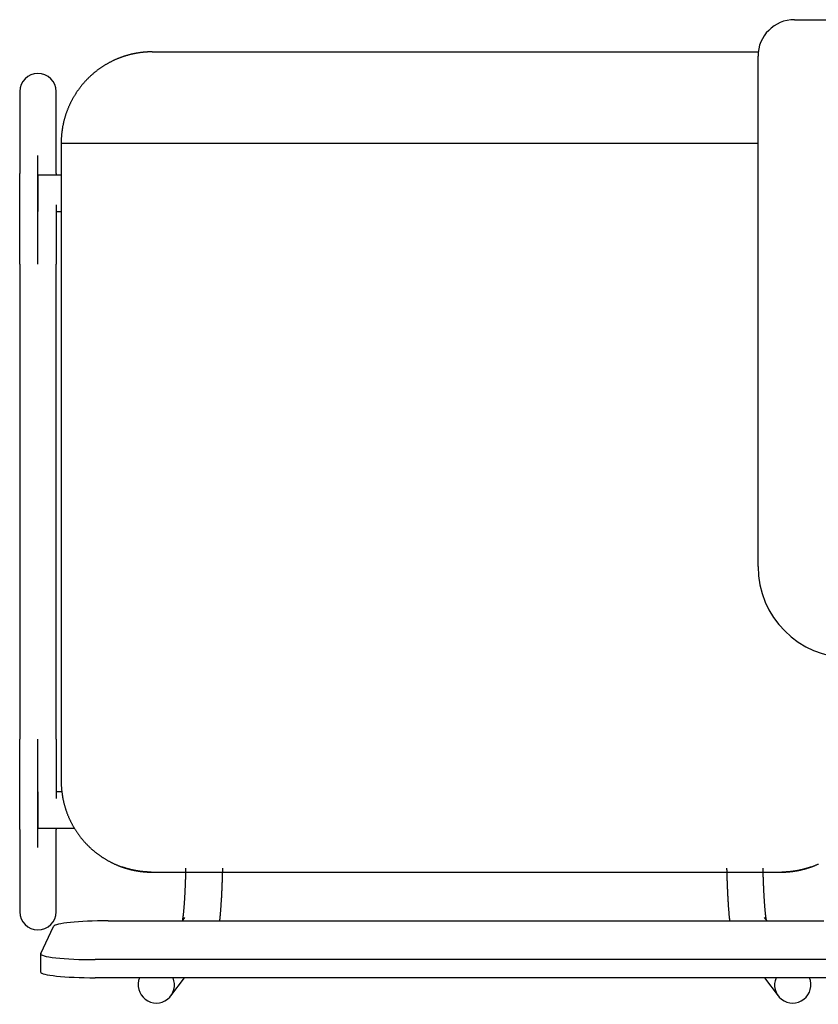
# Model space of a CAD drawing. Header units: metres. Extents: x -1 to 438, y -6 to 53.
# Tile 93 of 149: x 417.082 to 417.52, y 14.191 to 14.731. Entities that reach past the tile are written whole.
import ezdxf

# ---------------------------------------------------------------- set-up
doc = ezdxf.new("R2010")
doc.units = ezdxf.units.M
doc.linetypes.add('CONTINUA', pattern=[0])
doc.layers.add('PA MOBLES ACTUAL', color=7, linetype='CONTINUA', lineweight=25)

msp = doc.modelspace()

# ---------------------------------------------------------------- linework, layer by layer
at = {"layer": 'PA MOBLES ACTUAL', "color": 180, "transparency": 33554687}
for p, q in [((417.50718, 14.73083), (417.76718, 14.73083)), ((417.15469, 14.71318), (417.48732, 14.71318)), ((417.48718, 14.43083), (417.48718, 14.71083)), ((417.08192, 14.69144), (417.08192, 14.64638)), ((417.10192, 14.64638), (417.10192, 14.69144)), ((417.10469, 14.66318), (417.48718, 14.66318)), ((417.10469, 14.66318), (417.10469, 14.31317)), ((417.09192, 14.59668), (417.09192, 14.65626)), ((417.09192, 14.64557), (417.09192, 14.62557)), ((417.10469, 14.64557), (417.09192, 14.64557)), ((417.10192, 14.62557), (417.10469, 14.62557)), ((417.08192, 14.59668), (417.08192, 14.33619)), ((417.10192, 14.33619), (417.10192, 14.59668)), ((417.09192, 14.27662), (417.09192, 14.33619)), ((417.09192, 14.30731), (417.09192, 14.28731)), ((417.10504, 14.30731), (417.10192, 14.30731)), ((417.09192, 14.28731), (417.1119, 14.28731)), ((417.08192, 14.28649), (417.08192, 14.24144)), ((417.10192, 14.24144), (417.10192, 14.28649)), ((417.15412, 14.26318), (417.50027, 14.26318)), ((417.15412, 14.26318), (417.50027, 14.26318)), ((417.09347, 14.21852), (417.10047, 14.23343)), ((417.13043, 14.23646), (417.52336, 14.23646)), ((417.1724, 14.23824), (417.17105, 14.23646)), ((417.49213, 14.23646), (417.49077, 14.23824)), ((417.09343, 14.21837), (417.09343, 14.20842)), ((417.53036, 14.21517), (417.12343, 14.21517)), ((417.53036, 14.20523), (417.12343, 14.20523)), ((417.16488, 14.19528), (417.17244, 14.20523)), ((417.49074, 14.20523), (417.4983, 14.19528))]:
    msp.add_line(p, q, dxfattribs=at)
for points in [[(417.14277, 14.71173), (417.14252, 14.71167), (417.14227, 14.71161), (417.14202, 14.71154), (417.14177, 14.71148), (417.14152, 14.71141), (417.14127, 14.71134), (417.14102, 14.71127), (417.14077, 14.7112), (417.14052, 14.71113), (417.14027, 14.71105), (417.14003, 14.71098), (417.13978, 14.7109), (417.13953, 14.71082), (417.13928, 14.71074), (417.13904, 14.71066), (417.13879, 14.71058), (417.13854, 14.7105), (417.1383, 14.71041), (417.13805, 14.71033), (417.13781, 14.71024), (417.13757, 14.71015), (417.13732, 14.71006), (417.13708, 14.70997), (417.13684, 14.70988), (417.13659, 14.70979), (417.13635, 14.70969), (417.13611, 14.70959), (417.13587, 14.7095), (417.13563, 14.7094), (417.13539, 14.7093), (417.13508, 14.70917), (417.13478, 14.70904), (417.13447, 14.7089), (417.13417, 14.70877), (417.13386, 14.70863), (417.13356, 14.70849), (417.13326, 14.70835), (417.13296, 14.7082), (417.13266, 14.70806), (417.13236, 14.70791), (417.13206, 14.70776), (417.13177, 14.70761), (417.13147, 14.70746), (417.13118, 14.7073), (417.13089, 14.70714), (417.1306, 14.70699), (417.13031, 14.70682), (417.13002, 14.70666), (417.12973, 14.7065), (417.12944, 14.70633), (417.12916, 14.70616), (417.12887, 14.70599), (417.12859, 14.70582), (417.12831, 14.70565), (417.12803, 14.70547), (417.12775, 14.7053), (417.12748, 14.70512), (417.1272, 14.70494), (417.12693, 14.70476), (417.12666, 14.70458), (417.12638, 14.70439), (417.12612, 14.7042), (417.12585, 14.70402), (417.12558, 14.70383), (417.12532, 14.70364), (417.12505, 14.70344), (417.12479, 14.70325), (417.12453, 14.70305), (417.12427, 14.70286), (417.12402, 14.70266), (417.12376, 14.70246), (417.12351, 14.70226), (417.12326, 14.70206), (417.12301, 14.70185), (417.12276, 14.70165), (417.12251, 14.70144), (417.12227, 14.70124), (417.12202, 14.70103), (417.12178, 14.70082), (417.12154, 14.70061), (417.1213, 14.70039), (417.12107, 14.70018), (417.12083, 14.69997), (417.1206, 14.69975), (417.12037, 14.69954), (417.12014, 14.69932), (417.11992, 14.6991), (417.11969, 14.69888), (417.11947, 14.69866), (417.11925, 14.69844), (417.11903, 14.69822), (417.11881, 14.698), (417.11859, 14.69777), (417.11838, 14.69755), (417.11817, 14.69732), (417.11795, 14.69709), (417.11774, 14.69686), (417.11753, 14.69662), (417.11732, 14.69639), (417.11711, 14.69615), (417.1169, 14.69591), (417.11669, 14.69567), (417.11649, 14.69543), (417.11628, 14.69519), (417.11608, 14.69494), (417.11588, 14.69469), (417.11568, 14.69444), (417.11548, 14.69419), (417.11528, 14.69394), (417.11508, 14.69369), (417.11489, 14.69343), (417.11469, 14.69317), (417.1145, 14.69291), (417.11431, 14.69265), (417.11412, 14.69239), (417.11393, 14.69213), (417.11374, 14.69186), (417.11356, 14.6916), (417.11337, 14.69133), (417.11319, 14.69106), (417.11301, 14.69079), (417.11283, 14.69051), (417.11265, 14.69024), (417.11247, 14.68996), (417.1123, 14.68969), (417.11213, 14.68941), (417.11195, 14.68913), (417.11179, 14.68885), (417.11162, 14.68856), (417.11145, 14.68828), (417.11129, 14.68799), (417.11112, 14.68771), (417.11096, 14.68742), (417.1108, 14.68713), (417.11065, 14.68684), (417.11049, 14.68655), (417.11034, 14.68625), (417.11019, 14.68596), (417.11004, 14.68566), (417.10989, 14.68537), (417.10974, 14.68507), (417.1096, 14.68477), (417.10946, 14.68447), (417.10932, 14.68417), (417.10918, 14.68387), (417.10904, 14.68357), (417.10891, 14.68326), (417.10877, 14.68296), (417.10864, 14.68265), (417.10851, 14.68235), (417.10839, 14.68204), (417.10826, 14.68173), (417.10814, 14.68142), (417.10802, 14.68111), (417.1079, 14.6808), (417.10779, 14.68049), (417.10767, 14.68018), (417.10756, 14.67986), (417.10745, 14.67955), (417.10734, 14.67924), (417.10724, 14.67892), (417.10713, 14.6786), (417.10703, 14.67829), (417.10693, 14.67797), (417.10684, 14.67765), (417.10674, 14.67733), (417.10665, 14.67702), (417.10656, 14.6767), (417.10647, 14.67638), (417.10638, 14.67606), (417.1063, 14.67574), (417.10621, 14.67541), (417.10613, 14.67509), (417.10606, 14.67477), (417.10598, 14.67445), (417.10591, 14.67413), (417.10584, 14.6738), (417.10577, 14.67348), (417.1057, 14.67316), (417.10563, 14.67283), (417.10557, 14.67251), (417.10551, 14.67219), (417.10545, 14.67186), (417.1054, 14.67154), (417.10534, 14.67121), (417.10529, 14.67089), (417.10524, 14.67057), (417.10519, 14.67024), (417.10515, 14.66992), (417.10511, 14.66959), (417.10507, 14.66927), (417.10503, 14.66895), (417.10499, 14.66862), (417.10496, 14.6683), (417.10492, 14.66798), (417.10489, 14.66765), (417.10487, 14.66733), (417.10484, 14.66701), (417.10482, 14.66669), (417.1048, 14.66637), (417.10478, 14.66604), (417.10476, 14.66572), (417.10474, 14.6654), (417.10473, 14.66508), (417.10472, 14.66476), (417.10471, 14.66444), (417.1047, 14.66413), (417.1047, 14.66381), (417.10469, 14.66349), (417.10469, 14.66318)], [(417.15469, 14.71318), (417.15444, 14.71318), (417.15419, 14.71317), (417.15394, 14.71317), (417.15369, 14.71317), (417.15344, 14.71316), (417.15318, 14.71315), (417.15293, 14.71314), (417.15267, 14.71313), (417.15241, 14.71312), (417.15215, 14.71311), (417.15189, 14.7131), (417.15163, 14.71308), (417.15137, 14.71306), (417.1511, 14.71304), (417.15084, 14.71302), (417.15057, 14.713), (417.15031, 14.71298), (417.15004, 14.71296), (417.14978, 14.71293), (417.14951, 14.7129), (417.14924, 14.71288), (417.14898, 14.71285), (417.14871, 14.71282), (417.14844, 14.71278), (417.14817, 14.71275), (417.1479, 14.71271), (417.14763, 14.71267), (417.14737, 14.71264), (417.1471, 14.7126), (417.14683, 14.71255), (417.14669, 14.71253), (417.14656, 14.71251), (417.14642, 14.71249), (417.14628, 14.71246), (417.14615, 14.71244), (417.14601, 14.71242), (417.14587, 14.71239), (417.14574, 14.71237), (417.1456, 14.71234), (417.14546, 14.71232), (417.14533, 14.71229), (417.14519, 14.71226), (417.14506, 14.71224), (417.14492, 14.71221), (417.14479, 14.71218), (417.14465, 14.71216), (417.14452, 14.71213), (417.14438, 14.7121), (417.14425, 14.71207), (417.14411, 14.71204), (417.14398, 14.71201), (417.14384, 14.71198), (417.14371, 14.71195), (417.14357, 14.71192), (417.14344, 14.71189), (417.14331, 14.71186), (417.14317, 14.71183), (417.14304, 14.7118), (417.14291, 14.71177), (417.14277, 14.71173)], [(417.08192, 14.59668), (417.08192, 14.59734), (417.08192, 14.59799), (417.08192, 14.59864), (417.08192, 14.59928), (417.08192, 14.59993), (417.08192, 14.60058), (417.08192, 14.60123), (417.08192, 14.60187), (417.08192, 14.60252), (417.08192, 14.60316), (417.08192, 14.6038), (417.08192, 14.60444), (417.08192, 14.60508), (417.08192, 14.60572), (417.08192, 14.60636), (417.08192, 14.60699), (417.08192, 14.60763), (417.08192, 14.60826), (417.08192, 14.60889), (417.08192, 14.60952), (417.08192, 14.61014), (417.08192, 14.61076), (417.08192, 14.61139), (417.08192, 14.612), (417.08192, 14.61262), (417.08192, 14.61324), (417.08192, 14.61385), (417.08192, 14.61446), (417.08192, 14.61506), (417.08192, 14.61567), (417.08192, 14.61627), (417.08192, 14.61686), (417.08192, 14.61746), (417.08192, 14.61805), (417.08192, 14.61863), (417.08192, 14.61921), (417.08192, 14.61979), (417.08192, 14.62036), (417.08192, 14.62093), (417.08192, 14.6215), (417.08192, 14.62206), (417.08192, 14.62262), (417.08192, 14.62317), (417.08192, 14.62372), (417.08192, 14.62426), (417.08192, 14.6248), (417.08192, 14.62533), (417.08192, 14.62586), (417.08192, 14.62638), (417.08192, 14.6269), (417.08192, 14.62742), (417.08192, 14.62792), (417.08192, 14.62843), (417.08192, 14.62893), (417.08192, 14.62942), (417.08192, 14.62991), (417.08192, 14.63039), (417.08192, 14.63087), (417.08192, 14.63134), (417.08192, 14.63181), (417.08192, 14.63221), (417.08192, 14.63261), (417.08192, 14.633), (417.08192, 14.63339), (417.08192, 14.63377), (417.08192, 14.63415), (417.08192, 14.63452), (417.08192, 14.63489), (417.08192, 14.63526), (417.08192, 14.63561), (417.08192, 14.63597), (417.08192, 14.63632), (417.08192, 14.63666), (417.08192, 14.637), (417.08192, 14.63733), (417.08192, 14.63766), (417.08192, 14.63798), (417.08192, 14.6383), (417.08192, 14.63861), (417.08192, 14.63892), (417.08192, 14.63922), (417.08192, 14.63951), (417.08192, 14.6398), (417.08192, 14.64009), (417.08192, 14.64037), (417.08192, 14.64064), (417.08192, 14.64091), (417.08192, 14.64117), (417.08192, 14.64143), (417.08192, 14.64168), (417.08192, 14.64192), (417.08192, 14.64216), (417.08192, 14.6424), (417.08192, 14.64262), (417.08192, 14.64284), (417.08192, 14.64306), (417.08192, 14.64327), (417.08192, 14.64347), (417.08192, 14.64367), (417.08192, 14.64386), (417.08192, 14.64405), (417.08192, 14.64422), (417.08192, 14.6444), (417.08192, 14.64456), (417.08192, 14.64472), (417.08192, 14.64488), (417.08192, 14.64503), (417.08192, 14.64517), (417.08192, 14.6453), (417.08192, 14.64543), (417.08192, 14.64556), (417.08192, 14.64567), (417.08192, 14.64578), (417.08192, 14.64589), (417.08192, 14.64598), (417.08192, 14.64608), (417.08192, 14.64616), (417.08192, 14.64624), (417.08192, 14.64631), (417.08192, 14.64638)], [(417.10192, 14.64638), (417.10192, 14.64636), (417.10192, 14.64634), (417.10192, 14.64632), (417.10192, 14.6463), (417.10192, 14.64628), (417.10192, 14.64626), (417.10192, 14.64623), (417.10192, 14.64621), (417.10192, 14.64619), (417.10192, 14.64616), (417.10192, 14.64614), (417.10192, 14.64611), (417.10192, 14.64609), (417.10192, 14.64606), (417.10192, 14.64604), (417.10192, 14.64601), (417.10192, 14.64598), (417.10192, 14.64595), (417.10192, 14.64592), (417.10192, 14.64589), (417.10192, 14.64586), (417.10192, 14.64583), (417.10192, 14.6458), (417.10192, 14.64577), (417.10192, 14.64574), (417.10192, 14.6457), (417.10192, 14.64567), (417.10192, 14.64564), (417.10192, 14.6456), (417.10192, 14.64557)], [(417.10192, 14.62924), (417.10192, 14.62921), (417.10192, 14.62917), (417.10192, 14.62914), (417.10192, 14.6291), (417.10192, 14.62907), (417.10192, 14.62903), (417.10192, 14.629), (417.10192, 14.62896), (417.10192, 14.62892), (417.10192, 14.62889), (417.10192, 14.62885), (417.10192, 14.62882), (417.10192, 14.62878), (417.10192, 14.62875), (417.10192, 14.62871), (417.10192, 14.62868), (417.10192, 14.62864), (417.10192, 14.6286), (417.10192, 14.62857), (417.10192, 14.62853), (417.10192, 14.6285), (417.10192, 14.62846), (417.10192, 14.62843), (417.10192, 14.62839), (417.10192, 14.62835), (417.10192, 14.62832), (417.10192, 14.62828), (417.10192, 14.62825), (417.10192, 14.62821), (417.10192, 14.62817), (417.10192, 14.62773), (417.10192, 14.62728), (417.10192, 14.62683), (417.10192, 14.62638), (417.10192, 14.62592), (417.10192, 14.62545), (417.10192, 14.62499), (417.10192, 14.62452), (417.10192, 14.62405), (417.10192, 14.62357), (417.10192, 14.62309), (417.10192, 14.62261), (417.10192, 14.62212), (417.10192, 14.62163), (417.10192, 14.62114), (417.10192, 14.62064), (417.10192, 14.62014), (417.10192, 14.61964), (417.10192, 14.61913), (417.10192, 14.61862), (417.10192, 14.61811), (417.10192, 14.6176), (417.10192, 14.61708), (417.10192, 14.61656), (417.10192, 14.61604), (417.10192, 14.61552), (417.10192, 14.61499), (417.10192, 14.61446), (417.10192, 14.61392), (417.10192, 14.61339), (417.10192, 14.61285), (417.10192, 14.61231), (417.10192, 14.61177), (417.10192, 14.61123), (417.10192, 14.61068), (417.10192, 14.61014), (417.10192, 14.60959), (417.10192, 14.60904), (417.10192, 14.60849), (417.10192, 14.60794), (417.10192, 14.60739), (417.10192, 14.60683), (417.10192, 14.60628), (417.10192, 14.60572), (417.10192, 14.60516), (417.10192, 14.6046), (417.10192, 14.60404), (417.10192, 14.60348), (417.10192, 14.60292), (417.10192, 14.60235), (417.10192, 14.60179), (417.10192, 14.60122), (417.10192, 14.60066), (417.10192, 14.60009), (417.10192, 14.59953), (417.10192, 14.59896), (417.10192, 14.59839), (417.10192, 14.59782), (417.10192, 14.59725), (417.10192, 14.59668)], [(417.08192, 14.28649), (417.08192, 14.28657), (417.08192, 14.28666), (417.08192, 14.28675), (417.08192, 14.28685), (417.08192, 14.28696), (417.08192, 14.28708), (417.08192, 14.2872), (417.08192, 14.28734), (417.08192, 14.28748), (417.08192, 14.28763), (417.08192, 14.28779), (417.08192, 14.28795), (417.08192, 14.28813), (417.08192, 14.28831), (417.08192, 14.2885), (417.08192, 14.2887), (417.08192, 14.28891), (417.08192, 14.28912), (417.08192, 14.28935), (417.08192, 14.28958), (417.08192, 14.28981), (417.08192, 14.29006), (417.08192, 14.29031), (417.08192, 14.29058), (417.08192, 14.29085), (417.08192, 14.29112), (417.08192, 14.29141), (417.08192, 14.2917), (417.08192, 14.292), (417.08192, 14.29231), (417.08192, 14.29263), (417.08192, 14.29295), (417.08192, 14.29328), (417.08192, 14.29362), (417.08192, 14.29396), (417.08192, 14.29431), (417.08192, 14.29467), (417.08192, 14.29504), (417.08192, 14.29541), (417.08192, 14.29579), (417.08192, 14.29617), (417.08192, 14.29656), (417.08192, 14.29696), (417.08192, 14.29737), (417.08192, 14.29778), (417.08192, 14.2982), (417.08192, 14.29862), (417.08192, 14.29905), (417.08192, 14.29949), (417.08192, 14.29993), (417.08192, 14.30038), (417.08192, 14.30084), (417.08192, 14.3013), (417.08192, 14.30177), (417.08192, 14.30224), (417.08192, 14.30272), (417.08192, 14.30321), (417.08192, 14.3037), (417.08192, 14.3042), (417.08192, 14.3047), (417.08192, 14.30514), (417.08192, 14.30559), (417.08192, 14.30604), (417.08192, 14.3065), (417.08192, 14.30696), (417.08192, 14.30742), (417.08192, 14.30788), (417.08192, 14.30835), (417.08192, 14.30883), (417.08192, 14.3093), (417.08192, 14.30978), (417.08192, 14.31027), (417.08192, 14.31075), (417.08192, 14.31124), (417.08192, 14.31174), (417.08192, 14.31223), (417.08192, 14.31273), (417.08192, 14.31324), (417.08192, 14.31374), (417.08192, 14.31425), (417.08192, 14.31476), (417.08192, 14.31527), (417.08192, 14.31579), (417.08192, 14.31631), (417.08192, 14.31683), (417.08192, 14.31736), (417.08192, 14.31789), (417.08192, 14.31842), (417.08192, 14.31895), (417.08192, 14.31948), (417.08192, 14.32002), (417.08192, 14.32056), (417.08192, 14.3211), (417.08192, 14.32164), (417.08192, 14.32219), (417.08192, 14.32273), (417.08192, 14.32328), (417.08192, 14.32383), (417.08192, 14.32438), (417.08192, 14.32493), (417.08192, 14.32549), (417.08192, 14.32604), (417.08192, 14.3266), (417.08192, 14.32716), (417.08192, 14.32771), (417.08192, 14.32827), (417.08192, 14.32883), (417.08192, 14.32939), (417.08192, 14.32996), (417.08192, 14.33052), (417.08192, 14.33108), (417.08192, 14.33165), (417.08192, 14.33221), (417.08192, 14.33278), (417.08192, 14.33335), (417.08192, 14.33392), (417.08192, 14.33448), (417.08192, 14.33505), (417.08192, 14.33562), (417.08192, 14.33619)], [(417.10192, 14.33619), (417.10192, 14.33554), (417.10192, 14.33489), (417.10192, 14.33424), (417.10192, 14.33359), (417.10192, 14.33294), (417.10192, 14.33229), (417.10192, 14.33165), (417.10192, 14.331), (417.10192, 14.33036), (417.10192, 14.32971), (417.10192, 14.32907), (417.10192, 14.32843), (417.10192, 14.32779), (417.10192, 14.32715), (417.10192, 14.32651), (417.10192, 14.32588), (417.10192, 14.32525), (417.10192, 14.32462), (417.10192, 14.32399), (417.10192, 14.32336), (417.10192, 14.32273), (417.10192, 14.32211), (417.10192, 14.32149), (417.10192, 14.32087), (417.10192, 14.32025), (417.10192, 14.31964), (417.10192, 14.31903), (417.10192, 14.31842), (417.10192, 14.31781), (417.10192, 14.31721), (417.10192, 14.31671), (417.10192, 14.31622), (417.10192, 14.31573), (417.10192, 14.31525), (417.10192, 14.31476), (417.10192, 14.31428), (417.10192, 14.31381), (417.10192, 14.31333), (417.10192, 14.31286), (417.10192, 14.31239), (417.10192, 14.31192), (417.10192, 14.31146), (417.10192, 14.311), (417.10192, 14.31054), (417.10192, 14.31008), (417.10192, 14.30963), (417.10192, 14.30918), (417.10192, 14.30873), (417.10192, 14.30829), (417.10192, 14.30785), (417.10192, 14.30741), (417.10192, 14.30698), (417.10192, 14.30655), (417.10192, 14.30612), (417.10192, 14.3057), (417.10192, 14.30528), (417.10192, 14.30486), (417.10192, 14.30445), (417.10192, 14.30404), (417.10192, 14.30363)], [(417.10469, 14.31317), (417.10469, 14.31286), (417.1047, 14.31254), (417.1047, 14.31223), (417.10471, 14.31191), (417.10472, 14.31159), (417.10473, 14.31128), (417.10474, 14.31096), (417.10476, 14.31064), (417.10477, 14.31032), (417.10479, 14.31), (417.10482, 14.30968), (417.10484, 14.30936), (417.10486, 14.30904), (417.10489, 14.30872), (417.10492, 14.30839), (417.10495, 14.30807), (417.10499, 14.30775), (417.10502, 14.30743), (417.10506, 14.30711), (417.1051, 14.30678), (417.10515, 14.30646), (417.10519, 14.30614), (417.10524, 14.30581), (417.10529, 14.30549), (417.10534, 14.30517), (417.10539, 14.30484), (417.10545, 14.30452), (417.1055, 14.3042), (417.10556, 14.30387), (417.10563, 14.30355), (417.10569, 14.30323), (417.10576, 14.3029), (417.10583, 14.30258), (417.1059, 14.30226), (417.10597, 14.30194), (417.10605, 14.30161), (417.10612, 14.30129), (417.1062, 14.30097), (417.10629, 14.30065), (417.10637, 14.30033), (417.10646, 14.30001), (417.10655, 14.29969), (417.10664, 14.29937), (417.10673, 14.29905), (417.10682, 14.29873), (417.10692, 14.29841), (417.10702, 14.29809), (417.10712, 14.29778), (417.10723, 14.29746), (417.10733, 14.29715), (417.10744, 14.29683), (417.10755, 14.29651), (417.10766, 14.2962), (417.10778, 14.29589), (417.10789, 14.29557), (417.10801, 14.29526), (417.10813, 14.29495), (417.10825, 14.29464), (417.10838, 14.29433), (417.1085, 14.29402), (417.10863, 14.29372), (417.10876, 14.29341), (417.1089, 14.2931), (417.10903, 14.2928), (417.10917, 14.29249), (417.10931, 14.29219), (417.10945, 14.29189), (417.10959, 14.29159), (417.10974, 14.29129), (417.10988, 14.29099), (417.11003, 14.29069), (417.11018, 14.29039), (417.11034, 14.2901), (417.11049, 14.2898), (417.11065, 14.28951), (417.11081, 14.28922), (417.11097, 14.28892), (417.11113, 14.28863), (417.11129, 14.28834), (417.11146, 14.28806), (417.11163, 14.28777), (417.1118, 14.28749), (417.11197, 14.2872), (417.11214, 14.28692), (417.11231, 14.28664), (417.11249, 14.28636), (417.11267, 14.28608), (417.11285, 14.2858), (417.11303, 14.28553), (417.11321, 14.28525), (417.1134, 14.28498), (417.11358, 14.28471), (417.11377, 14.28444), (417.11396, 14.28417), (417.11415, 14.28391), (417.11435, 14.28364), (417.11454, 14.28338), (417.11473, 14.28312), (417.11493, 14.28286), (417.11513, 14.2826), (417.11533, 14.28234), (417.11553, 14.28209), (417.11573, 14.28183), (417.11594, 14.28158), (417.11614, 14.28133), (417.11635, 14.28108), (417.11656, 14.28084), (417.11677, 14.28059), (417.11698, 14.28035), (417.11719, 14.28011), (417.1174, 14.27987), (417.11762, 14.27963), (417.11783, 14.27939), (417.11805, 14.27916), (417.11826, 14.27892), (417.11848, 14.27869), (417.1187, 14.27847), (417.11892, 14.27824), (417.11914, 14.27801), (417.11936, 14.27779), (417.11959, 14.27757), (417.11981, 14.27735), (417.12004, 14.27713), (417.12027, 14.27691), (417.1205, 14.2767), (417.12073, 14.27648), (417.12096, 14.27626), (417.1212, 14.27605), (417.12143, 14.27584), (417.12167, 14.27563), (417.12192, 14.27542), (417.12216, 14.27521), (417.1224, 14.275), (417.12265, 14.27479), (417.1229, 14.27459), (417.12315, 14.27438), (417.1234, 14.27418), (417.12365, 14.27398), (417.12391, 14.27378), (417.12416, 14.27358), (417.12442, 14.27338), (417.12468, 14.27318), (417.12494, 14.27299), (417.1252, 14.2728), (417.12547, 14.2726), (417.12573, 14.27241), (417.126, 14.27222), (417.12627, 14.27204), (417.12654, 14.27185), (417.12681, 14.27167), (417.12709, 14.27148), (417.12736, 14.2713), (417.12764, 14.27113), (417.12791, 14.27095), (417.12819, 14.27077), (417.12847, 14.2706), (417.12876, 14.27043), (417.12904, 14.27026), (417.12932, 14.27009), (417.12961, 14.26992), (417.1299, 14.26975), (417.13019, 14.26959), (417.13048, 14.26943), (417.13077, 14.26927), (417.13106, 14.26911), (417.13135, 14.26896), (417.13165, 14.2688), (417.13194, 14.26865), (417.13224, 14.2685), (417.13254, 14.26835), (417.13283, 14.2682), (417.13313, 14.26806), (417.13343, 14.26792), (417.13374, 14.26778), (417.13404, 14.26764), (417.13434, 14.2675), (417.13465, 14.26737), (417.13495, 14.26723), (417.13526, 14.2671), (417.13557, 14.26698), (417.13566, 14.26694), (417.13575, 14.2669), (417.13584, 14.26686), (417.13593, 14.26683), (417.13602, 14.26679), (417.13611, 14.26675), (417.13621, 14.26672), (417.1363, 14.26668), (417.13639, 14.26664), (417.13648, 14.26661), (417.13657, 14.26657), (417.13666, 14.26654), (417.13676, 14.2665), (417.13685, 14.26646), (417.13694, 14.26643), (417.13703, 14.26639), (417.13713, 14.26636), (417.13722, 14.26633), (417.13731, 14.26629), (417.1374, 14.26626), (417.13749, 14.26622), (417.13759, 14.26619), (417.13768, 14.26616), (417.13777, 14.26612), (417.13787, 14.26609), (417.13796, 14.26606), (417.13805, 14.26602), (417.13814, 14.26599), (417.13824, 14.26596), (417.13833, 14.26593)], [(417.10192, 14.28731), (417.10192, 14.28727), (417.10192, 14.28724), (417.10192, 14.2872), (417.10192, 14.28717), (417.10192, 14.28714), (417.10192, 14.2871), (417.10192, 14.28707), (417.10192, 14.28704), (417.10192, 14.28701), (417.10192, 14.28698), (417.10192, 14.28695), (417.10192, 14.28692), (417.10192, 14.28689), (417.10192, 14.28686), (417.10192, 14.28684), (417.10192, 14.28681), (417.10192, 14.28678), (417.10192, 14.28676), (417.10192, 14.28673), (417.10192, 14.28671), (417.10192, 14.28669), (417.10192, 14.28666), (417.10192, 14.28664), (417.10192, 14.28662), (417.10192, 14.28659), (417.10192, 14.28657), (417.10192, 14.28655), (417.10192, 14.28653), (417.10192, 14.28651), (417.10192, 14.28649)], [(417.13833, 14.26593), (417.13836, 14.26592), (417.13838, 14.26591), (417.13841, 14.2659), (417.13843, 14.26589), (417.13846, 14.26588), (417.13848, 14.26587), (417.1385, 14.26587), (417.13853, 14.26586), (417.13855, 14.26585), (417.13858, 14.26584), (417.1386, 14.26583), (417.13863, 14.26582), (417.13865, 14.26581), (417.13868, 14.26581), (417.1387, 14.2658), (417.13873, 14.26579), (417.13875, 14.26578), (417.13878, 14.26577), (417.1388, 14.26576), (417.13883, 14.26576), (417.13885, 14.26575), (417.13888, 14.26574), (417.1389, 14.26573), (417.13892, 14.26572), (417.13895, 14.26572), (417.13897, 14.26571), (417.139, 14.2657), (417.13902, 14.26569), (417.13905, 14.26568), (417.13907, 14.26568), (417.13922, 14.26563), (417.13938, 14.26558), (417.13953, 14.26553), (417.13969, 14.26548), (417.13985, 14.26543), (417.14001, 14.26538), (417.14017, 14.26533), (417.14033, 14.26528), (417.14049, 14.26523), (417.14065, 14.26519), (417.14081, 14.26514), (417.14097, 14.26509), (417.14114, 14.26505), (417.1413, 14.265), (417.14147, 14.26495), (417.14163, 14.26491), (417.1418, 14.26486), (417.14197, 14.26482), (417.14213, 14.26478), (417.1423, 14.26473), (417.14247, 14.26469), (417.14264, 14.26465), (417.14281, 14.26461), (417.14298, 14.26456), (417.14315, 14.26452), (417.14332, 14.26448), (417.14349, 14.26444), (417.14366, 14.26441), (417.14383, 14.26437), (417.144, 14.26433), (417.14417, 14.26429), (417.14434, 14.26426), (417.14451, 14.26422), (417.14468, 14.26419), (417.14485, 14.26415), (417.14502, 14.26412), (417.14519, 14.26408), (417.14536, 14.26405), (417.14553, 14.26402), (417.1457, 14.26399), (417.14587, 14.26396), (417.14604, 14.26393), (417.14621, 14.2639), (417.14638, 14.26387), (417.14655, 14.26384), (417.14671, 14.26381), (417.14688, 14.26379), (417.14705, 14.26376), (417.14721, 14.26374), (417.14738, 14.26371), (417.14754, 14.26369), (417.14771, 14.26366), (417.14787, 14.26364), (417.14803, 14.26362), (417.1482, 14.2636), (417.14836, 14.26358), (417.14852, 14.26356), (417.14868, 14.26354), (417.14883, 14.26352), (417.14899, 14.2635), (417.14912, 14.26348), (417.14925, 14.26347), (417.14938, 14.26346), (417.14951, 14.26344), (417.14964, 14.26343), (417.14977, 14.26342), (417.14991, 14.2634), (417.15005, 14.26339), (417.15018, 14.26338), (417.15032, 14.26337), (417.15046, 14.26335), (417.1506, 14.26334), (417.15073, 14.26333), (417.15087, 14.26332), (417.15101, 14.26331), (417.15115, 14.2633), (417.15129, 14.26329), (417.15143, 14.26328), (417.15157, 14.26327), (417.1517, 14.26326), (417.15184, 14.26326), (417.15198, 14.26325), (417.15211, 14.26324), (417.15225, 14.26323), (417.15238, 14.26323), (417.15252, 14.26322), (417.15265, 14.26321), (417.15278, 14.26321), (417.15291, 14.2632), (417.15303, 14.2632), (417.15305, 14.2632), (417.15306, 14.2632), (417.15308, 14.2632), (417.15309, 14.2632), (417.15311, 14.2632), (417.15312, 14.2632), (417.15314, 14.2632), (417.15315, 14.2632), (417.15317, 14.2632), (417.15318, 14.2632), (417.1532, 14.26319), (417.15321, 14.26319), (417.15323, 14.26319), (417.15325, 14.26319), (417.15326, 14.26319), (417.15328, 14.26319), (417.15329, 14.26319), (417.15331, 14.26319), (417.15332, 14.26319), (417.15334, 14.26319), (417.15336, 14.26319), (417.15337, 14.26319), (417.15339, 14.26319), (417.1534, 14.26319), (417.15342, 14.26319), (417.15344, 14.26319), (417.15345, 14.26319), (417.15347, 14.26319), (417.15348, 14.26319), (417.1535, 14.26319), (417.15352, 14.26319), (417.15353, 14.26319), (417.15355, 14.26319), (417.15356, 14.26319), (417.15358, 14.26318), (417.1536, 14.26318), (417.15361, 14.26318), (417.15363, 14.26318), (417.15364, 14.26318), (417.15366, 14.26318), (417.15368, 14.26318), (417.15369, 14.26318), (417.15371, 14.26318), (417.15372, 14.26318), (417.15374, 14.26318), (417.15375, 14.26318), (417.15377, 14.26318), (417.15378, 14.26318), (417.1538, 14.26318), (417.15382, 14.26318), (417.15383, 14.26318), (417.15385, 14.26318), (417.15386, 14.26318), (417.15388, 14.26318), (417.15389, 14.26318), (417.15391, 14.26318), (417.15392, 14.26318), (417.15393, 14.26318), (417.15395, 14.26318), (417.15396, 14.26318), (417.15397, 14.26318), (417.15397, 14.26318), (417.15398, 14.26318), (417.15398, 14.26318), (417.15399, 14.26318), (417.15399, 14.26318), (417.15399, 14.26318), (417.154, 14.26318), (417.154, 14.26318), (417.15401, 14.26318), (417.15401, 14.26318), (417.15402, 14.26318), (417.15402, 14.26318), (417.15403, 14.26318), (417.15403, 14.26318), (417.15404, 14.26318), (417.15404, 14.26318), (417.15405, 14.26318), (417.15405, 14.26318), (417.15405, 14.26318), (417.15406, 14.26318), (417.15406, 14.26318), (417.15407, 14.26318), (417.15407, 14.26318), (417.15408, 14.26318), (417.15408, 14.26318), (417.15408, 14.26318), (417.15409, 14.26318), (417.15409, 14.26318), (417.15412, 14.26318)], [(417.13985, 14.26543), (417.1398, 14.26544), (417.13975, 14.26546), (417.1397, 14.26547), (417.13965, 14.26549), (417.1396, 14.26551), (417.13955, 14.26552), (417.1395, 14.26554), (417.13945, 14.26555), (417.13939, 14.26557), (417.13934, 14.26559), (417.13929, 14.2656), (417.13924, 14.26562), (417.13919, 14.26564), (417.13914, 14.26565), (417.13909, 14.26567), (417.13904, 14.26569), (417.13899, 14.2657), (417.13894, 14.26572), (417.13889, 14.26574), (417.13884, 14.26575), (417.13879, 14.26577), (417.13873, 14.26579), (417.13868, 14.2658), (417.13863, 14.26582), (417.13858, 14.26584), (417.13853, 14.26586), (417.13848, 14.26587), (417.13843, 14.26589), (417.13838, 14.26591), (417.13833, 14.26593)], [(417.50028, 14.26318), (417.50028, 14.26318), (417.50028, 14.26318), (417.50028, 14.26318), (417.50028, 14.26318), (417.50028, 14.26318), (417.50029, 14.26318), (417.50029, 14.26318), (417.50029, 14.26318), (417.50029, 14.26318), (417.50029, 14.26318), (417.50029, 14.26318), (417.50029, 14.26318), (417.5003, 14.26318), (417.5003, 14.26318), (417.5003, 14.26318), (417.5003, 14.26318), (417.5003, 14.26318), (417.5003, 14.26318), (417.50031, 14.26318), (417.50031, 14.26318), (417.50031, 14.26318), (417.50031, 14.26318), (417.50031, 14.26318), (417.50031, 14.26318), (417.50032, 14.26318), (417.50032, 14.26318), (417.50032, 14.26318), (417.50032, 14.26318), (417.50032, 14.26318), (417.50032, 14.26318), (417.50033, 14.26318), (417.50033, 14.26318), (417.50034, 14.26318), (417.50035, 14.26318), (417.50035, 14.26318), (417.50036, 14.26318), (417.50036, 14.26318), (417.50037, 14.26318), (417.50037, 14.26318), (417.50038, 14.26318), (417.50039, 14.26318), (417.50039, 14.26318), (417.5004, 14.26318), (417.5004, 14.26318), (417.50041, 14.26318), (417.50042, 14.26318), (417.50042, 14.26318), (417.50043, 14.26318), (417.50043, 14.26318), (417.50044, 14.26318), (417.50045, 14.26318), (417.50045, 14.26318), (417.50046, 14.26318), (417.50046, 14.26318), (417.50047, 14.26318), (417.50048, 14.26318), (417.50048, 14.26318), (417.50049, 14.26318), (417.5005, 14.26318), (417.5005, 14.26318), (417.50051, 14.26318), (417.50052, 14.26318), (417.50052, 14.26318), (417.50053, 14.26318), (417.50053, 14.26318), (417.50054, 14.26318), (417.50055, 14.26318), (417.50055, 14.26318), (417.50056, 14.26318), (417.50057, 14.26318), (417.50057, 14.26318), (417.50058, 14.26318), (417.50058, 14.26318), (417.50059, 14.26318), (417.5006, 14.26318), (417.5006, 14.26318), (417.50061, 14.26318), (417.50062, 14.26318), (417.50062, 14.26318), (417.50063, 14.26318), (417.50063, 14.26318), (417.50064, 14.26318), (417.50065, 14.26318), (417.50065, 14.26318), (417.50066, 14.26318), (417.50066, 14.26318), (417.50067, 14.26318), (417.50068, 14.26318), (417.50068, 14.26318), (417.50069, 14.26318), (417.50075, 14.26318), (417.50082, 14.26319), (417.50088, 14.26319), (417.50095, 14.26319), (417.50101, 14.26319), (417.50108, 14.26319), (417.50115, 14.26319), (417.50122, 14.2632), (417.50128, 14.2632), (417.50135, 14.2632), (417.50142, 14.2632), (417.50149, 14.26321), (417.50156, 14.26321), (417.50163, 14.26321), (417.5017, 14.26321), (417.50177, 14.26322), (417.50184, 14.26322), (417.50191, 14.26322), (417.50198, 14.26323), (417.50205, 14.26323), (417.50212, 14.26323), (417.50219, 14.26324), (417.50226, 14.26324), (417.50232, 14.26324), (417.50239, 14.26325), (417.50246, 14.26325), (417.50252, 14.26325), (417.50259, 14.26326), (417.50265, 14.26326), (417.50272, 14.26326), (417.50293, 14.26328), (417.50315, 14.26329), (417.50337, 14.26331), (417.50359, 14.26332), (417.50381, 14.26334), (417.50403, 14.26336), (417.50426, 14.26338), (417.50448, 14.2634), (417.50471, 14.26343), (417.50493, 14.26345), (417.50516, 14.26347), (417.50539, 14.2635), (417.50562, 14.26353), (417.50584, 14.26355), (417.50607, 14.26358), (417.5063, 14.26361), (417.50654, 14.26364), (417.50677, 14.26368), (417.507, 14.26371), (417.50723, 14.26375), (417.50746, 14.26378), (417.5077, 14.26382), (417.50793, 14.26386), (417.50816, 14.2639), (417.5084, 14.26394), (417.50863, 14.26398), (417.50886, 14.26402), (417.5091, 14.26407), (417.50933, 14.26411), (417.50957, 14.26416), (417.50979, 14.2642), (417.51001, 14.26425), (417.51024, 14.2643), (417.51046, 14.26435), (417.51069, 14.2644), (417.51091, 14.26445), (417.51113, 14.2645), (417.51135, 14.26455), (417.51158, 14.26461), (417.5118, 14.26466), (417.51202, 14.26472), (417.51224, 14.26477), (417.51246, 14.26483), (417.51268, 14.26489), (417.51289, 14.26495), (417.51311, 14.26501), (417.51333, 14.26507), (417.51354, 14.26513), (417.51376, 14.26519), (417.51397, 14.26526), (417.51419, 14.26532), (417.5144, 14.26539), (417.51461, 14.26545), (417.51482, 14.26552), (417.51503, 14.26558), (417.51524, 14.26565), (417.51544, 14.26572), (417.51565, 14.26579), (417.51585, 14.26586), (417.51606, 14.26593)], [(417.51606, 14.26593), (417.516, 14.26591), (417.51595, 14.26589), (417.5159, 14.26587), (417.51585, 14.26586), (417.5158, 14.26584), (417.51575, 14.26582), (417.5157, 14.2658), (417.51565, 14.26579), (417.5156, 14.26577), (417.51555, 14.26575), (417.5155, 14.26574), (417.51545, 14.26572), (417.5154, 14.2657), (417.51535, 14.26569), (417.5153, 14.26567), (417.51524, 14.26565), (417.51519, 14.26564), (417.51514, 14.26562), (417.51509, 14.2656), (417.51504, 14.26559), (417.51499, 14.26557), (417.51494, 14.26555), (417.51489, 14.26554), (417.51484, 14.26552), (417.51479, 14.26551), (417.51474, 14.26549), (417.51469, 14.26547), (417.51463, 14.26546), (417.51458, 14.26544), (417.51453, 14.26543)], [(417.51606, 14.26593), (417.51615, 14.26596), (417.51624, 14.26599), (417.51633, 14.26602), (417.51643, 14.26606), (417.51652, 14.26609), (417.51661, 14.26612), (417.51671, 14.26616), (417.5168, 14.26619), (417.51689, 14.26622), (417.51698, 14.26626), (417.51708, 14.26629), (417.51717, 14.26633), (417.51726, 14.26636), (417.51735, 14.26639), (417.51744, 14.26643), (417.51754, 14.26646), (417.51763, 14.2665), (417.51772, 14.26654), (417.51781, 14.26657), (417.5179, 14.26661), (417.518, 14.26664), (417.51809, 14.26668), (417.51818, 14.26672), (417.51827, 14.26675), (417.51836, 14.26679), (417.51845, 14.26683), (417.51855, 14.26686), (417.51864, 14.2669), (417.51873, 14.26694), (417.51882, 14.26698), (417.51913, 14.2671), (417.51943, 14.26723), (417.51974, 14.26737), (417.52004, 14.2675), (417.52035, 14.26764)], [(417.15409, 14.26318), (417.15409, 14.26318), (417.15409, 14.26318), (417.15408, 14.26318), (417.15408, 14.26318), (417.15408, 14.26318), (417.15407, 14.26318), (417.15407, 14.26318), (417.15406, 14.26318), (417.15406, 14.26318), (417.15405, 14.26318), (417.15405, 14.26318), (417.15405, 14.26318), (417.15404, 14.26318), (417.15404, 14.26318), (417.15403, 14.26318), (417.15403, 14.26318), (417.15402, 14.26318), (417.15402, 14.26318), (417.15401, 14.26318), (417.15401, 14.26318), (417.154, 14.26318), (417.154, 14.26318), (417.15399, 14.26318), (417.15399, 14.26318), (417.15399, 14.26318), (417.15398, 14.26318), (417.15398, 14.26318), (417.15397, 14.26318), (417.15397, 14.26318), (417.15396, 14.26318), (417.15395, 14.26318), (417.15393, 14.26318), (417.15392, 14.26318), (417.15391, 14.26318), (417.15389, 14.26318), (417.15388, 14.26318), (417.15386, 14.26318), (417.15385, 14.26318), (417.15383, 14.26318), (417.15382, 14.26318), (417.1538, 14.26318), (417.15378, 14.26318), (417.15377, 14.26318), (417.15375, 14.26318), (417.15374, 14.26318), (417.15372, 14.26318), (417.15371, 14.26318), (417.15369, 14.26318), (417.15368, 14.26318), (417.15366, 14.26318), (417.15364, 14.26318), (417.15363, 14.26318), (417.15361, 14.26318), (417.1536, 14.26318), (417.15358, 14.26318), (417.15356, 14.26319), (417.15355, 14.26319), (417.15353, 14.26319), (417.15352, 14.26319), (417.1535, 14.26319), (417.15348, 14.26319), (417.15347, 14.26319), (417.15345, 14.26319), (417.15344, 14.26319), (417.15342, 14.26319), (417.1534, 14.26319), (417.15339, 14.26319), (417.15337, 14.26319), (417.15336, 14.26319), (417.15334, 14.26319), (417.15332, 14.26319), (417.15331, 14.26319), (417.15329, 14.26319), (417.15328, 14.26319), (417.15326, 14.26319), (417.15325, 14.26319), (417.15323, 14.26319), (417.15321, 14.26319), (417.1532, 14.26319), (417.15318, 14.2632), (417.15317, 14.2632), (417.15315, 14.2632), (417.15314, 14.2632), (417.15312, 14.2632), (417.15311, 14.2632), (417.15309, 14.2632), (417.15308, 14.2632), (417.15306, 14.2632), (417.15305, 14.2632), (417.15303, 14.2632), (417.15291, 14.2632), (417.15278, 14.26321), (417.15265, 14.26321), (417.15252, 14.26322), (417.15238, 14.26323), (417.15225, 14.26323), (417.15211, 14.26324), (417.15198, 14.26325), (417.15184, 14.26326), (417.1517, 14.26326), (417.15157, 14.26327), (417.15143, 14.26328), (417.15129, 14.26329), (417.15115, 14.2633), (417.15101, 14.26331), (417.15087, 14.26332), (417.15073, 14.26333), (417.1506, 14.26334), (417.15046, 14.26335), (417.15032, 14.26337), (417.15018, 14.26338), (417.15005, 14.26339), (417.14991, 14.2634), (417.14977, 14.26342), (417.14964, 14.26343), (417.14951, 14.26344), (417.14938, 14.26346), (417.14925, 14.26347), (417.14912, 14.26348), (417.14899, 14.2635), (417.14883, 14.26352), (417.14868, 14.26354), (417.14852, 14.26356), (417.14836, 14.26358), (417.1482, 14.2636), (417.14803, 14.26362), (417.14787, 14.26364), (417.14771, 14.26366), (417.14754, 14.26369), (417.14738, 14.26371), (417.14721, 14.26374), (417.14705, 14.26376), (417.14688, 14.26379), (417.14671, 14.26381), (417.14655, 14.26384), (417.14638, 14.26387), (417.14621, 14.2639), (417.14604, 14.26393), (417.14587, 14.26396), (417.1457, 14.26399), (417.14553, 14.26402), (417.14536, 14.26405), (417.14519, 14.26408), (417.14502, 14.26412), (417.14485, 14.26415), (417.14468, 14.26419), (417.14451, 14.26422), (417.14434, 14.26426), (417.14417, 14.26429), (417.144, 14.26433), (417.14386, 14.26436), (417.14371, 14.26439), (417.14357, 14.26442), (417.14343, 14.26446), (417.14329, 14.26449), (417.14315, 14.26452), (417.14301, 14.26456), (417.14287, 14.26459), (417.14273, 14.26463), (417.14259, 14.26466), (417.14244, 14.2647), (417.1423, 14.26473), (417.14217, 14.26477), (417.14203, 14.2648), (417.14189, 14.26484), (417.14175, 14.26488), (417.14161, 14.26491), (417.14147, 14.26495), (417.14133, 14.26499), (417.1412, 14.26503), (417.14106, 14.26507), (417.14092, 14.26511), (417.14079, 14.26514), (417.14065, 14.26518), (417.14052, 14.26522), (417.14038, 14.26526), (417.14025, 14.2653), (417.14012, 14.26534), (417.13998, 14.26538), (417.13985, 14.26543)], [(417.17139, 14.23692), (417.1714, 14.23697), (417.17141, 14.23703), (417.17142, 14.23709), (417.17143, 14.23715), (417.17144, 14.23721), (417.17145, 14.23727), (417.17146, 14.23734), (417.17148, 14.23741), (417.17149, 14.23748), (417.1715, 14.23755), (417.17151, 14.23762), (417.17152, 14.2377), (417.17153, 14.23778), (417.17154, 14.23785), (417.17156, 14.23794), (417.17157, 14.23802), (417.17158, 14.2381), (417.17159, 14.23819), (417.17161, 14.23828), (417.17162, 14.23837), (417.17163, 14.23846), (417.17164, 14.23855), (417.17166, 14.23865), (417.17167, 14.23875), (417.17168, 14.23885), (417.1717, 14.23895), (417.17171, 14.23905), (417.17172, 14.23916), (417.17173, 14.23927), (417.17175, 14.23938), (417.17177, 14.23959), (417.1718, 14.23981), (417.17183, 14.24004), (417.17185, 14.24027), (417.17188, 14.24051), (417.1719, 14.24076), (417.17193, 14.24101), (417.17196, 14.24127), (417.17198, 14.24153), (417.17201, 14.24181), (417.17204, 14.24209), (417.17206, 14.24237), (417.17209, 14.24267), (417.17212, 14.24296), (417.17214, 14.24327), (417.17217, 14.24358), (417.1722, 14.2439), (417.17222, 14.24423), (417.17225, 14.24456), (417.17228, 14.2449), (417.1723, 14.24525), (417.17233, 14.2456), (417.17235, 14.24596), (417.17238, 14.24633), (417.17241, 14.24671), (417.17243, 14.24709), (417.17246, 14.24747), (417.17248, 14.24787), (417.17251, 14.24827), (417.17254, 14.24868), (417.17256, 14.24912), (417.17259, 14.24957), (417.17262, 14.25002), (417.17264, 14.25048), (417.17267, 14.25095), (417.17269, 14.25141), (417.17272, 14.25189), (417.17274, 14.25237), (417.17276, 14.25285), (417.17279, 14.25334), (417.17281, 14.25383), (417.17283, 14.25433), (417.17286, 14.25483), (417.17288, 14.25533), (417.1729, 14.25584), (417.17292, 14.25636), (417.17294, 14.25687), (417.17296, 14.2574), (417.17298, 14.25792), (417.173, 14.25845), (417.17302, 14.25899), (417.17304, 14.25952), (417.17306, 14.26007), (417.17307, 14.26061), (417.17309, 14.26116), (417.17311, 14.26171), (417.17313, 14.26227), (417.17314, 14.26283), (417.17316, 14.26339), (417.17317, 14.26395), (417.17317, 14.264), (417.17317, 14.26405), (417.17318, 14.2641), (417.17318, 14.26415), (417.17318, 14.2642), (417.17318, 14.26425), (417.17318, 14.2643), (417.17318, 14.26434), (417.17318, 14.26439), (417.17318, 14.26444), (417.17319, 14.26449), (417.17319, 14.26454), (417.17319, 14.26459), (417.17319, 14.26464), (417.17319, 14.26469), (417.17319, 14.26474), (417.17319, 14.26479), (417.17319, 14.26483), (417.1732, 14.26488), (417.1732, 14.26493), (417.1732, 14.26498), (417.1732, 14.26503), (417.1732, 14.26508), (417.1732, 14.26513), (417.1732, 14.26518), (417.1732, 14.26523), (417.17321, 14.26528), (417.17321, 14.26533), (417.17321, 14.26538), (417.17321, 14.26543)], [(417.19321, 14.26543), (417.19321, 14.26533), (417.19321, 14.26523), (417.19321, 14.26513), (417.19321, 14.26503), (417.1932, 14.26494), (417.1932, 14.26484), (417.1932, 14.26474), (417.1932, 14.26464), (417.19319, 14.26454), (417.19319, 14.26445), (417.19319, 14.26435), (417.19319, 14.26425), (417.19318, 14.26415), (417.19318, 14.26406), (417.19318, 14.26396), (417.19318, 14.26386), (417.19317, 14.26377), (417.19317, 14.26367), (417.19317, 14.26357), (417.19317, 14.26347), (417.19316, 14.26338), (417.19316, 14.26328), (417.19316, 14.26318), (417.19316, 14.26309), (417.19315, 14.26299), (417.19315, 14.26289), (417.19315, 14.2628), (417.19315, 14.2627), (417.19314, 14.2626), (417.19314, 14.26251), (417.19312, 14.26189), (417.1931, 14.26127), (417.19309, 14.26065), (417.19307, 14.26004), (417.19305, 14.25944), (417.19303, 14.25883), (417.19301, 14.25824), (417.19299, 14.25764), (417.19296, 14.25705), (417.19294, 14.25647), (417.19292, 14.25589), (417.1929, 14.25531), (417.19287, 14.25474), (417.19285, 14.25417), (417.19282, 14.25361), (417.1928, 14.25305), (417.19277, 14.2525), (417.19274, 14.25195), (417.19272, 14.25141), (417.19269, 14.25087), (417.19266, 14.25034), (417.19263, 14.24981), (417.19261, 14.24928), (417.19258, 14.24877), (417.19255, 14.24825), (417.19252, 14.24774), (417.19249, 14.24724), (417.19245, 14.24674), (417.19242, 14.24625), (417.19239, 14.24576), (417.19236, 14.24537), (417.19234, 14.24497), (417.19231, 14.24459), (417.19228, 14.24421), (417.19226, 14.24384), (417.19223, 14.24347), (417.1922, 14.24311), (417.19218, 14.24276), (417.19215, 14.24242), (417.19212, 14.24208), (417.1921, 14.24174), (417.19207, 14.24142), (417.19204, 14.2411), (417.19202, 14.24078), (417.19199, 14.24047), (417.19197, 14.24017), (417.19194, 14.23987), (417.19191, 14.23958), (417.19189, 14.23929), (417.19186, 14.23901), (417.19183, 14.23874), (417.19181, 14.23847), (417.19178, 14.2382), (417.19175, 14.23794), (417.19173, 14.23768), (417.1917, 14.23743), (417.19167, 14.23719), (417.19165, 14.23695), (417.19162, 14.23671), (417.19159, 14.23648)], [(417.46996, 14.26543), (417.46996, 14.26533), (417.46997, 14.26523), (417.46997, 14.26513), (417.46997, 14.26503), (417.46997, 14.26494), (417.46998, 14.26484), (417.46998, 14.26474), (417.46998, 14.26464), (417.46998, 14.26454), (417.46999, 14.26445), (417.46999, 14.26435), (417.46999, 14.26425), (417.46999, 14.26415), (417.47, 14.26406), (417.47, 14.26396), (417.47, 14.26386), (417.47, 14.26377), (417.47001, 14.26367), (417.47001, 14.26357), (417.47001, 14.26347), (417.47001, 14.26338), (417.47002, 14.26328), (417.47002, 14.26318), (417.47002, 14.26309), (417.47002, 14.26299), (417.47003, 14.26289), (417.47003, 14.2628), (417.47003, 14.2627), (417.47003, 14.2626), (417.47004, 14.26251), (417.47005, 14.26189), (417.47007, 14.26127), (417.47009, 14.26065), (417.47011, 14.26004), (417.47013, 14.25944), (417.47015, 14.25883), (417.47017, 14.25824), (417.47019, 14.25764), (417.47021, 14.25705), (417.47024, 14.25647), (417.47026, 14.25589), (417.47028, 14.25531), (417.47031, 14.25474), (417.47033, 14.25417), (417.47035, 14.25361), (417.47038, 14.25305), (417.47041, 14.2525), (417.47043, 14.25195), (417.47046, 14.25141), (417.47049, 14.25087), (417.47051, 14.25034), (417.47054, 14.24981), (417.47057, 14.24928), (417.4706, 14.24877), (417.47063, 14.24825), (417.47066, 14.24774), (417.47069, 14.24724), (417.47072, 14.24674), (417.47076, 14.24625), (417.47079, 14.24576), (417.47081, 14.24537), (417.47084, 14.24497), (417.47087, 14.24459), (417.47089, 14.24421), (417.47092, 14.24384), (417.47095, 14.24347), (417.47097, 14.24311), (417.471, 14.24276), (417.47103, 14.24242), (417.47105, 14.24208), (417.47108, 14.24174), (417.47111, 14.24142), (417.47113, 14.2411), (417.47116, 14.24078), (417.47118, 14.24047), (417.47121, 14.24017), (417.47124, 14.23987), (417.47126, 14.23958), (417.47129, 14.23929), (417.47132, 14.23901), (417.47134, 14.23874), (417.47137, 14.23847), (417.4714, 14.2382), (417.47142, 14.23794), (417.47145, 14.23768), (417.47148, 14.23743), (417.4715, 14.23719), (417.47153, 14.23695), (417.47156, 14.23671), (417.47159, 14.23648)], [(417.49178, 14.23692), (417.49177, 14.23697), (417.49176, 14.23703), (417.49175, 14.23709), (417.49174, 14.23715), (417.49173, 14.23721), (417.49172, 14.23727), (417.49171, 14.23734), (417.4917, 14.23741), (417.49169, 14.23748), (417.49168, 14.23755), (417.49167, 14.23762), (417.49166, 14.2377), (417.49164, 14.23778), (417.49163, 14.23785), (417.49162, 14.23794), (417.49161, 14.23802), (417.4916, 14.2381), (417.49158, 14.23819), (417.49157, 14.23828), (417.49156, 14.23837), (417.49155, 14.23846), (417.49153, 14.23855), (417.49152, 14.23865), (417.49151, 14.23875), (417.49149, 14.23885), (417.49148, 14.23895), (417.49147, 14.23905), (417.49146, 14.23916), (417.49144, 14.23927), (417.49143, 14.23938), (417.4914, 14.23959), (417.49138, 14.23981), (417.49135, 14.24004), (417.49133, 14.24027), (417.4913, 14.24051), (417.49127, 14.24076), (417.49125, 14.24101), (417.49122, 14.24127), (417.49119, 14.24153), (417.49117, 14.24181), (417.49114, 14.24209), (417.49111, 14.24237), (417.49109, 14.24267), (417.49106, 14.24296), (417.49103, 14.24327), (417.49101, 14.24358), (417.49098, 14.2439), (417.49095, 14.24423), (417.49093, 14.24456), (417.4909, 14.2449), (417.49087, 14.24525), (417.49085, 14.2456), (417.49082, 14.24596), (417.4908, 14.24633), (417.49077, 14.24671), (417.49074, 14.24709), (417.49072, 14.24747), (417.49069, 14.24787), (417.49067, 14.24827), (417.49064, 14.24868), (417.49061, 14.24912), (417.49059, 14.24957), (417.49056, 14.25002), (417.49054, 14.25048), (417.49051, 14.25095), (417.49049, 14.25141), (417.49046, 14.25189), (417.49044, 14.25237), (417.49041, 14.25285), (417.49039, 14.25334), (417.49037, 14.25383), (417.49034, 14.25433), (417.49032, 14.25483), (417.4903, 14.25533), (417.49028, 14.25584), (417.49026, 14.25636), (417.49024, 14.25687), (417.49022, 14.2574), (417.4902, 14.25792), (417.49018, 14.25845), (417.49016, 14.25899), (417.49014, 14.25952), (417.49012, 14.26007), (417.4901, 14.26061), (417.49008, 14.26116), (417.49007, 14.26171), (417.49005, 14.26227), (417.49004, 14.26283), (417.49002, 14.26339), (417.49, 14.26395), (417.49, 14.264), (417.49, 14.26405), (417.49, 14.2641), (417.49, 14.26415), (417.49, 14.2642), (417.49, 14.26425), (417.49, 14.2643), (417.48999, 14.26434), (417.48999, 14.26439), (417.48999, 14.26444), (417.48999, 14.26449), (417.48999, 14.26454), (417.48999, 14.26459), (417.48999, 14.26464), (417.48999, 14.26469), (417.48998, 14.26474), (417.48998, 14.26479), (417.48998, 14.26483), (417.48998, 14.26488), (417.48998, 14.26493), (417.48998, 14.26498), (417.48998, 14.26503), (417.48998, 14.26508), (417.48998, 14.26513), (417.48997, 14.26518), (417.48997, 14.26523), (417.48997, 14.26528), (417.48997, 14.26533), (417.48997, 14.26538), (417.48997, 14.26543)], [(417.51453, 14.26543), (417.51437, 14.26538), (417.51421, 14.26533), (417.51405, 14.26528), (417.51389, 14.26523), (417.51373, 14.26518), (417.51357, 14.26514), (417.5134, 14.26509), (417.51324, 14.26504), (417.51308, 14.265), (417.51291, 14.26495), (417.51275, 14.26491), (417.51258, 14.26486), (417.51242, 14.26482), (417.51225, 14.26478), (417.51209, 14.26473), (417.51192, 14.26469), (417.51175, 14.26465), (417.51159, 14.26461), (417.51142, 14.26457), (417.51125, 14.26453), (417.51108, 14.26449), (417.51092, 14.26445), (417.51075, 14.26441), (417.51058, 14.26437), (417.51041, 14.26434), (417.51024, 14.2643), (417.51007, 14.26426), (417.5099, 14.26423), (417.50973, 14.26419), (417.50957, 14.26416), (417.50933, 14.26411), (417.5091, 14.26407), (417.50886, 14.26402), (417.50863, 14.26398), (417.5084, 14.26394), (417.50816, 14.2639), (417.50793, 14.26386), (417.5077, 14.26382), (417.50746, 14.26378), (417.50723, 14.26375), (417.507, 14.26371), (417.50677, 14.26368), (417.50654, 14.26364), (417.5063, 14.26361), (417.50607, 14.26358), (417.50584, 14.26355), (417.50562, 14.26353), (417.50539, 14.2635), (417.50516, 14.26347), (417.50493, 14.26345), (417.50471, 14.26343), (417.50448, 14.2634), (417.50426, 14.26338), (417.50403, 14.26336), (417.50381, 14.26334), (417.50359, 14.26332), (417.50337, 14.26331), (417.50315, 14.26329), (417.50293, 14.26328), (417.50272, 14.26326), (417.50265, 14.26326), (417.50259, 14.26326), (417.50252, 14.26325), (417.50246, 14.26325), (417.50239, 14.26325), (417.50232, 14.26324), (417.50226, 14.26324), (417.50219, 14.26324), (417.50212, 14.26323), (417.50205, 14.26323), (417.50198, 14.26323), (417.50191, 14.26322), (417.50184, 14.26322), (417.50177, 14.26322), (417.5017, 14.26321), (417.50163, 14.26321), (417.50156, 14.26321), (417.50149, 14.26321), (417.50142, 14.2632), (417.50135, 14.2632), (417.50128, 14.2632), (417.50122, 14.2632), (417.50115, 14.26319), (417.50108, 14.26319), (417.50101, 14.26319), (417.50095, 14.26319), (417.50088, 14.26319), (417.50082, 14.26319), (417.50075, 14.26318), (417.50069, 14.26318), (417.50068, 14.26318), (417.50068, 14.26318), (417.50067, 14.26318), (417.50066, 14.26318), (417.50066, 14.26318), (417.50065, 14.26318), (417.50065, 14.26318), (417.50064, 14.26318), (417.50063, 14.26318), (417.50063, 14.26318), (417.50062, 14.26318), (417.50062, 14.26318), (417.50061, 14.26318), (417.5006, 14.26318), (417.5006, 14.26318), (417.50059, 14.26318), (417.50058, 14.26318), (417.50058, 14.26318), (417.50057, 14.26318), (417.50057, 14.26318), (417.50056, 14.26318), (417.50055, 14.26318), (417.50055, 14.26318), (417.50054, 14.26318), (417.50053, 14.26318), (417.50053, 14.26318), (417.50052, 14.26318), (417.50052, 14.26318), (417.50051, 14.26318), (417.5005, 14.26318), (417.5005, 14.26318), (417.50049, 14.26318), (417.50048, 14.26318), (417.50048, 14.26318), (417.50047, 14.26318), (417.50046, 14.26318), (417.50046, 14.26318), (417.50045, 14.26318), (417.50045, 14.26318), (417.50044, 14.26318), (417.50043, 14.26318), (417.50043, 14.26318), (417.50042, 14.26318), (417.50042, 14.26318), (417.50041, 14.26318), (417.5004, 14.26318), (417.5004, 14.26318), (417.50039, 14.26318), (417.50039, 14.26318), (417.50038, 14.26318), (417.50037, 14.26318), (417.50037, 14.26318), (417.50036, 14.26318), (417.50036, 14.26318), (417.50035, 14.26318), (417.50035, 14.26318), (417.50034, 14.26318), (417.50033, 14.26318), (417.50033, 14.26318), (417.50032, 14.26318), (417.50032, 14.26318), (417.50032, 14.26318), (417.50032, 14.26318), (417.50032, 14.26318), (417.50032, 14.26318), (417.50031, 14.26318), (417.50031, 14.26318), (417.50031, 14.26318), (417.50031, 14.26318), (417.50031, 14.26318), (417.50031, 14.26318), (417.5003, 14.26318), (417.5003, 14.26318), (417.5003, 14.26318), (417.5003, 14.26318), (417.5003, 14.26318), (417.5003, 14.26318), (417.50029, 14.26318), (417.50029, 14.26318), (417.50029, 14.26318), (417.50029, 14.26318), (417.50029, 14.26318), (417.50029, 14.26318), (417.50029, 14.26318), (417.50028, 14.26318), (417.50028, 14.26318), (417.50028, 14.26318), (417.50028, 14.26318), (417.50028, 14.26318), (417.50027, 14.26318)]]:
    msp.add_lwpolyline(points, dxfattribs=at)
for centre, radius, start, end in [((417.50718, 14.71083), 0.02, 90, 180), ((417.53718, 14.43083), 0.05, 180, 270), ((417.09192, 14.24144), 0.01, 180, 270), ((417.09192, 14.24144), 0.01, 270, 0)]:
    msp.add_arc(centre, radius, start, end, dxfattribs=at)
for centre, major_axis, ratio, start_param, end_param in [((417.09192, 14.69144), (-0.01, 0), 0.987805, 4.712389, 6.283185), ((417.09192, 14.69144), (-0.01, 0), 0.987805, 3.141593, 4.712389), ((417.13043, 14.23327), (0.03, 0), 0.106466, 1.570796, 3.091634), ((417.12343, 14.21837), (-0.03, 0), 0.106466, 6.233227, 7.853982), ((417.12343, 14.20842), (-0.03, 0), 0.106466, 0, 1.570796), ((417.15692, 14.20133), (-0.00796, 0.00605), 0.993992, 0.250094, 4.196569), ((417.50626, 14.20133), (0.00796, 0.00605), 0.993992, 2.086617, 6.033091)]:
    msp.add_ellipse(centre, major_axis=major_axis, ratio=ratio, start_param=start_param, end_param=end_param, dxfattribs=at)

doc.saveas('drawing.dxf')
